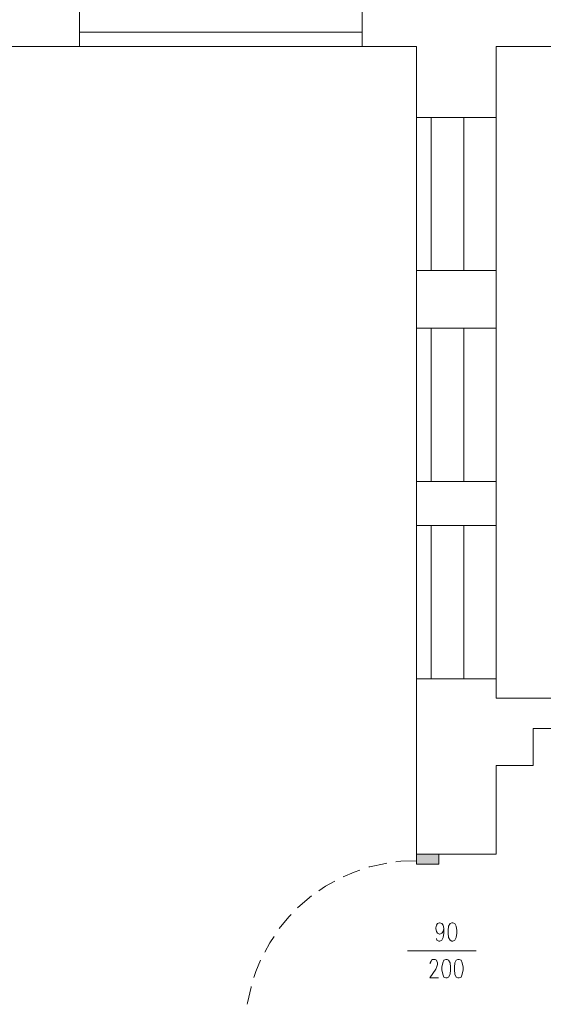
# Model space of a CAD drawing. Header units: millimetres. Extents: x -1096 to 3960, y -1899 to 666.
# Tile 49 of 75: x 2464 to 2748, y -1032 to -497. Entities that reach past the tile are written whole.
import ezdxf

# ---------------------------------------------------------------- set-up
doc = ezdxf.new("R2010")
doc.units = ezdxf.units.MM
doc.layers.add('C00-00-00', color=7, linetype='Continuous')

msp = doc.modelspace()

# ---------------------------------------------------------------- hatches: boundary and pattern name
at = {"layer": 'C00-00-00'}
h = msp.add_hatch(color=256, dxfattribs=at)
h.dxf.hatch_style = 2
h.paths.add_polyline_path([(2679.443, -955.523), (2691.511, -955.523), (2691.511, -950.019)])
h = msp.add_hatch(color=256, dxfattribs=at)
h.dxf.hatch_style = 2
h.paths.add_polyline_path([(2679.443, -955.523), (2679.443, -950.019), (2691.511, -950.019)])

# ---------------------------------------------------------------- linework, layer by layer
at = {"layer": 'C00-00-00', "lineweight": 0}
for points in [[(2328.267, -478.607), (2449.984, -478.607), (2449.984, -131.031), (2350.496, -131.031), (2350.496, -106.053), (2431.568, -106.053), (2431.568, -22.439), (2353.881, -22.439), (2353.881, 2.538), (2658.065, 2.538), (2658.065, -22.439), (2493.168, -22.439), (2493.168, -106.053), (2574.24, -106.053), (2574.24, -131.031), (2474.752, -131.031), (2474.752, -478.607), (2496.763, -478.607), (2496.763, -511.84), (2328.267, -511.84)], [(2722.626, -550.366), (2679.443, -550.366), (2679.443, -511.84), (2650.023, -511.84), (2650.023, -478.607), (2806.664, -478.607), (2806.664, -22.439), (2764.962, -22.863), (2764.962, 2.115), (2934.519, 2.538), (2934.519, -255.496), (2831.431, -255.496), (2831.431, -467.813), (2946.794, -467.813), (2946.794, -608.79), (3063.855, -608.79), (3063.855, -696.004), (3043.32, -696.004), (3043.32, -625.301), (2930.286, -625.301), (2930.286, -511.84), (2722.626, -511.84)], [(2722.626, -664.675), (2722.626, -633.348), (2679.443, -633.348), (2679.443, -664.675)], [(2722.626, -771.782), (2722.626, -747.862), (2679.443, -747.862), (2679.443, -771.782)], [(2722.626, -901.966), (2742.736, -901.966), (2742.736, -881.859), (3059.832, -881.859), (3059.832, -799.092), (3043.32, -799.092), (3043.32, -865.347), (2722.626, -865.347), (2722.626, -854.973), (2679.443, -854.973), (2679.443, -950.019), (2722.626, -950.019)], [(2679.443, -954.038), (2679.443, -950.019), (2691.511, -950.019), (2691.511, -955.523), (2679.443, -955.523)], [(2698.496, -987.271), (2697.649, -987.698), (2696.801, -989.179), (2696.591, -991.508), (2696.591, -992.988), (2696.801, -995.317), (2697.649, -996.798), (2698.496, -997.221), (2699.13, -997.221), (2700.191, -996.798), (2700.824, -995.317), (2701.248, -992.988), (2701.248, -991.508), (2700.824, -989.179), (2700.191, -987.698), (2699.13, -987.271)], [(2695.32, -1007.172), (2694.263, -1007.595), (2693.626, -1009.076), (2693.202, -1011.405), (2693.202, -1012.889), (2693.626, -1015.214), (2694.263, -1016.698), (2695.32, -1017.118), (2695.954, -1017.118), (2696.801, -1016.698), (2697.649, -1015.214), (2697.862, -1012.889), (2697.862, -1011.405), (2697.649, -1009.076), (2696.801, -1007.595), (2695.954, -1007.172)], [(2701.881, -1007.172), (2700.824, -1007.595), (2700.191, -1009.076), (2699.977, -1011.405), (2699.977, -1012.889), (2700.191, -1015.214), (2700.824, -1016.698), (2701.881, -1017.118), (2702.519, -1017.118), (2703.576, -1016.698), (2704.21, -1015.214), (2704.633, -1012.889), (2704.633, -1011.405), (2704.21, -1009.076), (2703.576, -1007.595), (2702.519, -1007.172)]]:
    msp.add_lwpolyline(points, close=True, dxfattribs=at)
for points in [[(2496.763, -504.008), (2650.023, -504.008)], [(2496.763, -511.84), (2650.023, -511.84)], [(2679.443, -633.347), (2679.443, -550.366)], [(2687.278, -633.347), (2687.278, -550.366)], [(2705.057, -633.347), (2705.057, -550.366)], [(2722.626, -633.347), (2722.626, -550.366)], [(2679.443, -747.863), (2679.443, -664.675)], [(2687.278, -747.863), (2687.278, -664.675)], [(2705.057, -747.863), (2705.057, -664.675)], [(2722.626, -747.863), (2722.626, -664.675)], [(2679.443, -854.973), (2679.443, -771.782)], [(2687.278, -854.973), (2687.278, -771.782)], [(2705.057, -854.973), (2705.057, -771.782)], [(2722.626, -854.973), (2722.626, -771.782)], [(2663.355, -954.885), (2662.511, -955.099), (2654.042, -957.004), (2653.622, -957.004)], [(2679.656, -953.618), (2670.977, -953.828), (2668.225, -954.252)], [(2648.752, -958.698), (2645.576, -959.756), (2639.649, -962.294)], [(2635.202, -964.622), (2630.122, -967.374), (2626.526, -969.916)], [(2622.504, -972.668), (2616.362, -977.958), (2614.881, -979.229)], [(2611.496, -982.828), (2610.225, -984.099), (2604.935, -990.45)], [(2694.263, -990.45), (2693.839, -991.931), (2693.202, -992.988), (2692.145, -993.412), (2691.935, -993.412), (2690.874, -992.988), (2690.24, -991.931), (2689.817, -990.45), (2689.817, -990.023), (2690.24, -988.546), (2690.874, -987.698), (2691.935, -987.271), (2692.145, -987.271), (2693.202, -987.698), (2693.839, -988.546), (2694.263, -990.45), (2694.263, -992.988), (2693.839, -995.317), (2693.202, -996.798), (2692.145, -997.221), (2691.511, -997.221), (2690.45, -996.798), (2690.24, -995.74)], [(2602.183, -994.683), (2599.855, -998.069), (2597.103, -1003.149)], [(2674.576, -1002.515), (2711.832, -1002.515)], [(2594.775, -1007.595), (2592.233, -1013.733), (2591.175, -1016.908)], [(2686.855, -1009.5), (2686.855, -1009.076), (2687.278, -1008.019), (2687.488, -1007.595), (2688.122, -1007.172), (2689.607, -1007.172), (2690.24, -1007.595), (2690.45, -1008.019), (2690.874, -1009.076), (2690.874, -1009.924), (2690.45, -1010.981), (2689.817, -1012.462), (2686.641, -1017.118), (2691.297, -1017.118)], [(2589.691, -1021.779), (2589.691, -1022.198), (2587.79, -1030.668), (2587.576, -1031.515)]]:
    msp.add_lwpolyline(points, dxfattribs=at)

doc.saveas('drawing.dxf')
